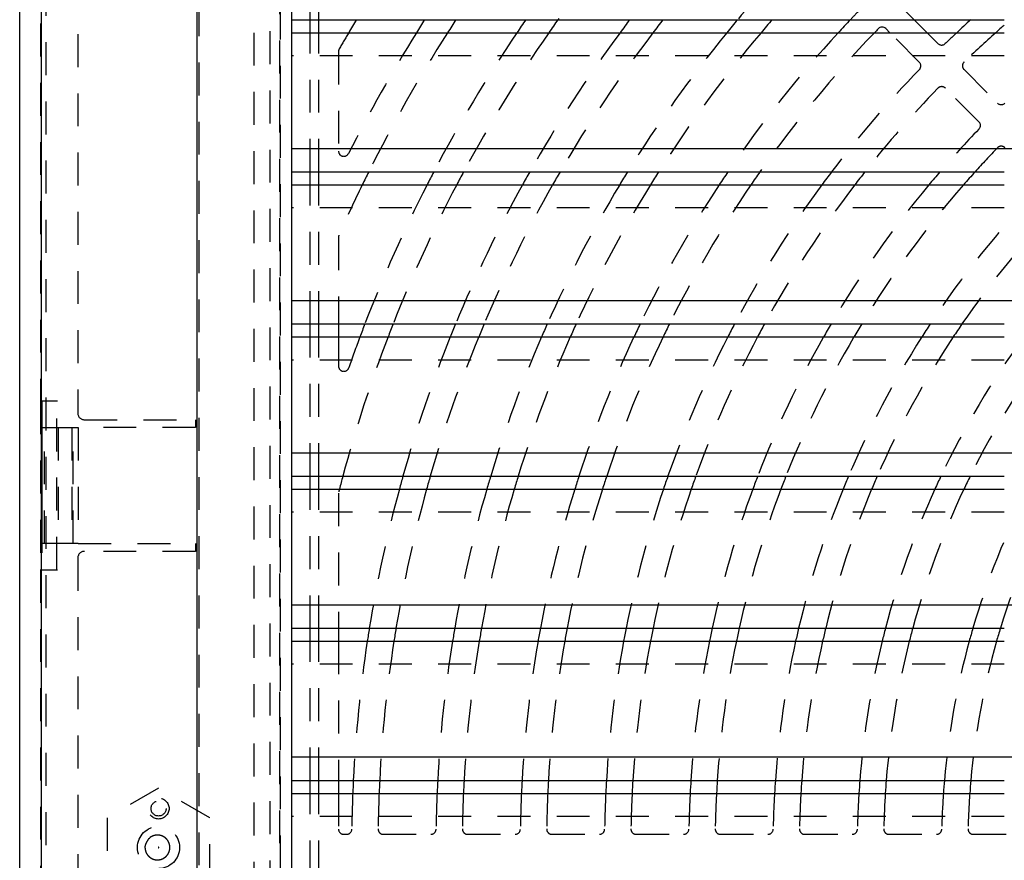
# Model space of a CAD drawing. Extents: x 3.3 to 34.5, y 1 to 22.4.
# Tile 3 of 34: x 3.4 to 7.1, y 7.2 to 10.4. Entities that reach past the tile are written whole.
import ezdxf

# ---------------------------------------------------------------- set-up
doc = ezdxf.new("R2010")
doc.units = 0
doc.linetypes.add('HIDDEN', pattern=[0.1875, 0.125, -0.0625])
doc.layers.add('ACSRY', color=30, linetype='CONTINUOUS')

# ---------------------------------------------------------------- blocks, each defined once
blk = doc.blocks.new('*E1')
at = {"layer": 'ACSRY', "color": 30, "linetype": 'HIDDEN'}
blk.add_circle((0, 0), 1, dxfattribs=at)

msp = doc.modelspace()

# ---------------------------------------------------------------- linework, layer by layer
at = {"layer": 'ACSRY', "color": 30, "linetype": 'CONTINUOUS'}
for p, q in [((4.0452, 1.477), (4.0452, 13.0585)), ((3.3706, 1.734), (3.3706, 12.8015)), ((3.4527, 12.8015), (3.4527, 1.734)), ((4.404, 9.9222), (4.404, 10.4126)), ((4.404, 10.4126), (7.11, 10.4126)), ((4.474, 10.3632), (4.474, 10.4126)), ((4.5064, 10.3632), (4.5064, 10.4126)), ((6.7673, 10.4126), (6.8167, 10.3632)), ((4.404, 10.3632), (7.11, 10.3632)), ((6.6752, 10.3632), (6.6599, 10.3786)), ((15.279, 9.9222), (4.404, 9.9222)), ((4.404, 9.3442), (4.404, 9.8346)), ((4.404, 9.8346), (7.11, 9.8346)), ((4.474, 9.7852), (4.474, 9.8346)), ((4.5064, 9.7852), (4.5064, 9.8346)), ((4.404, 9.7852), (7.11, 9.7852)), ((15.279, 9.3442), (4.404, 9.3442)), ((4.404, 8.7662), (4.404, 9.2566)), ((4.404, 9.2566), (7.11, 9.2566)), ((4.474, 9.2072), (4.474, 9.2566)), ((4.5064, 9.2072), (4.5064, 9.2566)), ((4.5814, 9.2566), (4.5814, 9.2072)), ((4.404, 9.2072), (7.11, 9.2072)), ((15.279, 8.7662), (4.404, 8.7662)), ((4.404, 8.1882), (4.404, 8.6786)), ((4.404, 8.6786), (7.11, 8.6786)), ((4.474, 8.6292), (4.474, 8.6786)), ((4.5064, 8.6292), (4.5064, 8.6786)), ((4.404, 8.6292), (7.11, 8.6292)), ((15.279, 8.1882), (4.404, 8.1882)), ((4.404, 7.6102), (4.404, 8.1006)), ((4.404, 8.1006), (7.11, 8.1006)), ((4.474, 8.0512), (4.474, 8.1006)), ((4.5064, 8.0512), (4.5064, 8.1006)), ((4.5814, 8.1006), (4.5814, 8.0512)), ((4.404, 8.0512), (7.11, 8.0512)), ((15.279, 7.6102), (4.404, 7.6102)), ((4.404, 7.0322), (4.404, 7.5226)), ((4.404, 7.5226), (7.11, 7.5226)), ((4.474, 7.4732), (4.474, 7.5226)), ((4.5064, 7.4732), (4.5064, 7.5226)), ((4.5814, 7.5226), (4.5814, 7.4732)), ((4.404, 7.4732), (7.11, 7.4732))]:
    msp.add_line(p, q, dxfattribs=at)
at = {"layer": 'ACSRY', "color": 30, "linetype": 'HIDDEN'}
for p, q in [((4.3218, 1.4686), (4.3218, 13.0668)), ((4.2617, 1.688), (4.2617, 12.8475)), ((3.4701, 12.802), (3.4701, 1.7335)), ((4.3575, 12.8086), (4.3575, 1.7268)), ((4.3615, 1.7878), (4.3615, 12.7477)), ((4.0522, 2.7001), (4.0522, 11.8353)), ((4.474, 10.4126), (4.474, 10.9412)), ((4.5064, 10.4126), (4.5064, 10.9412)), ((3.4491, 10.8477), (3.4491, 8.9627)), ((3.5914, 10.5827), (3.5914, 8.9177)), ((4.404, 10.4126), (4.404, 10.5002)), ((6.7306, 10.4493), (6.7673, 10.4126)), ((4.474, 9.8346), (4.474, 10.3632)), ((4.5064, 9.8346), (4.5064, 10.3632)), ((6.7872, 10.2513), (6.6752, 10.3632)), ((6.8167, 10.3632), (6.8579, 10.322)), ((4.5814, 10.2918), (4.5814, 9.9134)), ((7.11, 10.2756), (4.404, 10.2756)), ((6.9569, 10.223), (7.0842, 10.0957)), ((7.0135, 10.025), (6.8862, 10.1523)), ((4.404, 9.8346), (4.404, 9.9222)), ((4.474, 9.2566), (4.474, 9.7852)), ((4.5064, 9.2566), (4.5064, 9.7852)), ((7.11, 9.6976), (4.404, 9.6976)), ((4.5814, 9.5862), (4.5814, 9.2566)), ((4.404, 9.2566), (4.404, 9.3442)), ((4.474, 8.6786), (4.474, 9.2072)), ((4.5064, 8.6786), (4.5064, 9.2072)), ((4.5814, 9.2072), (4.5814, 9.0966)), ((7.11, 9.1196), (4.404, 9.1196)), ((3.4491, 8.9627), (3.4552, 8.9627)), ((3.4491, 8.9627), (3.4491, 8.3227)), ((3.5111, 8.9627), (3.4552, 8.9627)), ((3.4552, 8.9627), (3.4552, 8.3227)), ((3.514, 8.9627), (3.5111, 8.9627)), ((3.5111, 8.3227), (3.5111, 8.9627)), ((3.4544, 8.8627), (3.5182, 8.8627)), ((3.4544, 8.8627), (3.4544, 8.4227)), ((3.4644, 8.4227), (3.4644, 8.8627)), ((3.5165, 8.8627), (3.5165, 8.4227)), ((3.5182, 8.8627), (3.5686, 8.8627)), ((3.5686, 8.8627), (3.5733, 8.8627)), ((3.5686, 8.8627), (3.5686, 8.4227)), ((3.5733, 8.8627), (3.593, 8.8627)), ((3.5733, 8.4227), (3.5733, 8.8627)), ((4.0384, 8.8627), (3.593, 8.8627)), ((3.593, 8.8627), (3.593, 8.4227)), ((3.6164, 8.8927), (4.0384, 8.8927)), ((4.0384, 8.8927), (4.0384, 8.8627)), ((4.404, 8.6786), (4.404, 8.7662)), ((4.474, 8.1006), (4.474, 8.6292)), ((4.5064, 8.1006), (4.5064, 8.6292)), ((4.5814, 8.6133), (4.5814, 8.1006)), ((7.11, 8.5416), (4.404, 8.5416)), ((3.5182, 8.4227), (3.4544, 8.4227)), ((3.5686, 8.4227), (3.5182, 8.4227)), ((3.5733, 8.4227), (3.5686, 8.4227)), ((3.593, 8.4227), (3.5733, 8.4227)), ((3.593, 8.4227), (4.0384, 8.4227)), ((4.0384, 8.4227), (4.0384, 8.3927)), ((4.0384, 8.3927), (3.6164, 8.3927)), ((3.5914, 8.3677), (3.5914, 6.1677)), ((3.4552, 8.3227), (3.4491, 8.3227)), ((3.4491, 8.3227), (3.4491, 6.2127)), ((3.4552, 8.3227), (3.5111, 8.3227)), ((3.5111, 8.3227), (3.514, 8.3227)), ((4.404, 8.1006), (4.404, 8.1882)), ((4.474, 7.5226), (4.474, 8.0512)), ((4.5064, 7.5226), (4.5064, 8.0512)), ((4.5814, 8.0512), (4.5814, 7.5226)), ((7.11, 7.9636), (4.404, 7.9636)), ((4.404, 7.5226), (4.404, 7.6102)), ((3.8979, 7.4929), (3.7029, 7.3803)), ((4.0929, 7.3803), (3.8979, 7.4929)), ((4.474, 6.9446), (4.474, 7.4732)), ((4.5064, 6.9446), (4.5064, 7.4732)), ((4.5814, 7.4732), (4.5814, 7.3377)), ((3.7029, 7.3803), (3.7029, 7.1552)), ((4.0929, 7.1552), (4.0929, 7.3803)), ((7.11, 7.3856), (4.404, 7.3856)), ((4.6014, 7.3177), (4.6119, 7.3177)), ((4.7519, 7.3177), (4.9319, 7.3177)), ((5.072, 7.3177), (5.252, 7.3177)), ((5.392, 7.3177), (5.572, 7.3177)), ((5.712, 7.3177), (5.8921, 7.3177)), ((6.0321, 7.3177), (6.2121, 7.3177)), ((6.3522, 7.3177), (6.5322, 7.3177)), ((6.6722, 7.3177), (6.8523, 7.3177)), ((6.9923, 7.3177), (7.1724, 7.3177))]:
    msp.add_line(p, q, dxfattribs=at)
for points in [[(3.8604, 7.301), (3.8649, 7.305, -0.030155), (3.8698, 7.3083, -0.029622), (3.875, 7.3109, -0.031496), (3.8807, 7.3129, -0.033063), (3.887, 7.3143, -0.032464), (3.8938, 7.3148, -0.035755), (3.9009, 7.3143, -0.03719), (3.9079, 7.3126, -0.038334), (3.9148, 7.3099, -0.038531), (3.9212, 7.3061, -0.038977), (3.9268, 7.3014, -0.038925), (3.9316, 7.296, -0.037839), (3.9354, 7.2901, -0.037238), (3.9381, 7.284, -0.035417), (3.9399, 7.2779, -0.034159), (3.9409, 7.2719, -0.030455), (3.941, 7.2662, -0.031759), (3.9405, 7.2605, -0.032422), (3.9391, 7.2544, -0.031093), (3.9368, 7.2483, -0.034906), (3.9335, 7.2422, -0.03653), (3.9292, 7.2366, -0.037886), (3.9239, 7.2315, -0.038171), (3.9179, 7.2273, -0.039008), (3.9112, 7.224, -0.039026), (3.9042, 7.2218, -0.038252), (3.8972, 7.2208, -0.037809), (3.8902, 7.2208, -0.036396), (3.8837, 7.2218, -0.035038), (3.8776, 7.2235, -0.030901), (3.8721, 7.2259, -0.033129), (3.8669, 7.2291, -0.035253), (3.8618, 7.2332, -0.03184), (3.8571, 7.2382, -0.033675), (3.8531, 7.2438, -0.038012), (3.8501, 7.2499, -0.042727), (3.8481, 7.2565, -0.033887), (3.8468, 7.2629, -0.012378), (3.8461, 7.269, -0.045103), (3.8474, 7.2765, -0.083713), (3.8523, 7.2873, -0.040117), (3.8604, 7.301, -0.019479)], [(3.8973, 7.2683), (3.8974, 7.2684, -0.030343), (3.8975, 7.2685, -0.031432), (3.8976, 7.2685, -0.033167), (3.8977, 7.2686, -0.03261), (3.8978, 7.2686, -0.031798), (3.8979, 7.2686, -0.035299), (3.898, 7.2686, -0.036552), (3.8982, 7.2686, -0.038034), (3.8983, 7.2685, -0.038444), (3.8984, 7.2685, -0.039118), (3.8985, 7.2684, -0.039046), (3.8986, 7.2683, -0.038121), (3.8987, 7.2682, -0.037753), (3.8988, 7.2681, -0.036307), (3.8988, 7.268, -0.034681), (3.8988, 7.2679, -0.030842), (3.8988, 7.2678, -0.0322), (3.8988, 7.2677, -0.031742), (3.8988, 7.2675, -0.030399), (3.8988, 7.2674, -0.034163), (3.8987, 7.2673, -0.035529), (3.8986, 7.2672, -0.03728), (3.8986, 7.2671, -0.037878), (3.8985, 7.267, -0.039019), (3.8983, 7.267, -0.039059), (3.8982, 7.2669, -0.038448), (3.8981, 7.2669, -0.038441), (3.8979, 7.2669, -0.037729), (3.8978, 7.2669, -0.035609), (3.8977, 7.2669, -0.030802), (3.8976, 7.2669, -0.033878), (3.8975, 7.267, -0.035175), (3.8974, 7.2671, -0.030912), (3.8973, 7.2671, -0.033169), (3.8972, 7.2672, -0.037996), (3.8972, 7.2674, -0.043232), (3.8971, 7.2675, -0.03368), (3.8971, 7.2676, -0.011519), (3.8971, 7.2677, -0.045356), (3.8971, 7.2678, -0.085081), (3.8972, 7.2681, -0.039885), (3.8973, 7.2683, -0.019351)]]:
    msp.add_lwpolyline(points, format="xyb", dxfattribs=at)
for centre, radius in [((3.898, 7.4157), 0.0285), ((3.8979, 7.2677), 0.08)]:
    msp.add_circle(centre, radius, dxfattribs=at)
for centre, radius, start, end in [((9.8414, 7.2677), 5.53, 138.3724, 145.3415), ((9.8414, 7.2677), 5.43, 137.4278, 144.6088), ((9.8414, 7.2677), 4.25, 120.1911, 132.2722), ((9.8414, 7.2677), 5.21, 135.7669, 142.871), ((9.8414, 7.2677), 4.89, 135.8169, 139.9757), ((9.8414, 7.2677), 4.57, 135.8738, 136.5166), ((9.8414, 7.2677), 6.07, 149.33836, 150.01035), ((9.8414, 7.2677), 5.85, 148.05228, 153.21129), ((9.8414, 7.2677), 5.75, 147.42876, 153.48685), ((9.8414, 7.2677), 5.53, 145.9605, 152.344), ((9.8414, 7.2677), 5.43, 145.2446, 151.7896), ((9.8414, 7.2677), 5.21, 143.5482, 150.4837), ((9.8414, 7.2677), 5.11, 142.7155, 149.8469), ((9.8414, 7.2677), 4.89, 140.7262, 148.3377), ((9.8414, 7.2677), 4.79, 139.7411, 147.597), ((9.8414, 7.2677), 4.57, 137.3629, 145.8288), ((9.8414, 7.2677), 4.47, 136.1712, 144.9541), ((9.8414, 7.2677), 4.25, 133.2515, 134.0607), ((9.8414, 7.2677), 4.15, 131.7632, 134.0288), ((6.872, 10.3362), 0.02, 225.0021, 314.0606), ((4.6014, 10.2918), 0.02, 150.0103, 180), ((6.773, 10.2372), 0.02, 315.9391, 45.0013), ((6.971, 10.2372), 0.02, 134.029, 224.9955), ((9.8414, 7.2677), 4.25, 135.9393, 142.8461), ((9.8414, 7.2677), 4.15, 135.9712, 141.7926), ((6.872, 10.1382), 0.02, 44.9983, 135.9723), ((7.0983, 10.1099), 0.02, 225.0017, 313.9835), ((6.9993, 10.0109), 0.02, 316.0133, 45.0032), ((9.8414, 7.2677), 3.93, 136.0154, 139.2217), ((4.6014, 9.9134), 0.02, 180, 333.2113), ((9.8414, 7.2677), 3.83, 136.0527, 137.9185), ((7.0983, 9.9119), 0.02, 44.9988, 136.053), ((9.8414, 7.2677), 5.75, 154.03474, 156.13272), ((9.8414, 7.2677), 5.53, 152.9194, 158.9218), ((9.8414, 7.2677), 5.43, 152.3785, 158.5146), ((9.8414, 7.2677), 5.21, 151.105, 157.5591), ((9.8414, 7.2677), 5.11, 150.4843, 157.0952), ((9.8414, 7.2677), 4.89, 149.0142, 156.0016), ((9.8414, 7.2677), 4.79, 148.2931, 155.4679), ((9.8414, 7.2677), 4.57, 146.5729, 154.2026), ((9.8414, 7.2677), 4.47, 145.7227, 153.5814), ((9.8414, 7.2677), 4.25, 143.6758, 152.0982), ((9.8414, 7.2677), 4.15, 142.654, 151.3647), ((9.8414, 7.2677), 3.93, 140.1645, 149.5982), ((9.8414, 7.2677), 3.83, 138.9049, 148.7164), ((9.8414, 7.2677), 3.61, 136.1049, 146.5699), ((9.8414, 7.2677), 3.51, 136.1493, 145.4855), ((4.6014, 9.5862), 0.02, 156.1327, 180), ((9.8414, 7.2677), 5.43, 159.0728, 164.9407), ((9.8414, 7.2677), 5.53, 159.4684, 160.7596), ((9.8414, 7.2677), 5.21, 158.1446, 164.2887), ((9.8414, 7.2677), 5.11, 157.6942, 163.973), ((9.8414, 7.2677), 4.89, 156.6326, 163.2312), ((9.8414, 7.2677), 4.79, 156.1148, 162.8704), ((9.8414, 7.2677), 4.57, 154.8874, 162.0183), ((9.8414, 7.2677), 4.47, 154.2852, 161.6018), ((9.8414, 7.2677), 4.25, 152.848, 160.6124), ((9.8414, 7.2677), 4.15, 152.1376, 160.1258), ((9.8414, 7.2677), 3.93, 150.4284, 158.962), ((9.8414, 7.2677), 3.83, 149.5759, 158.3855), ((9.8414, 7.2677), 3.61, 147.5029, 156.9952), ((9.8414, 7.2677), 3.51, 146.4569, 156.3003), ((9.8414, 7.2677), 3.29, 143.8775, 154.6073), ((9.8414, 7.2677), 3.19, 142.5554, 153.7517), ((4.6014, 9.0966), 0.02, 180, 340.7596), ((3.6164, 8.9177), 0.025, 180, 270), ((9.8414, 7.2677), 5.43, 165.4789, 165.5985), ((9.8414, 7.2677), 5.21, 164.8513, 170.8018), ((9.8414, 7.2677), 5.11, 164.5476, 170.6202), ((9.8414, 7.2677), 4.89, 163.8338, 170.1941), ((9.8414, 7.2677), 4.79, 163.4867, 169.9873), ((9.8414, 7.2677), 4.57, 162.6672, 169.5), ((9.8414, 7.2677), 4.47, 162.2667, 169.2623), ((9.8414, 7.2677), 4.25, 161.3157, 168.6993), ((9.8414, 7.2677), 4.15, 160.8482, 168.4233), ((9.8414, 7.2677), 3.93, 159.7304, 167.7655), ((9.8414, 7.2677), 3.83, 159.177, 167.4409), ((9.8414, 7.2677), 3.61, 157.8429, 166.6618), ((9.8414, 7.2677), 3.51, 157.1766, 166.2745), ((9.8414, 7.2677), 3.29, 155.5544, 165.3368), ((9.8414, 7.2677), 3.19, 154.7352, 164.8663), ((9.8414, 7.2677), 2.97, 152.715, 163.7153), ((9.8414, 7.2677), 2.87, 151.6803, 163.1312), ((3.6164, 8.3677), 0.025, 90, 180), ((9.8414, 7.2677), 5.21, 171.3508, 177.1966), ((9.8414, 7.2677), 5.11, 171.1802, 177.1417), ((9.8414, 7.2677), 4.89, 170.78, 177.0129), ((9.8414, 7.2677), 4.79, 170.5858, 176.9505), ((9.8414, 7.2677), 4.57, 170.1282, 176.8036), ((9.8414, 7.2677), 4.47, 169.9051, 176.732), ((9.8414, 7.2677), 4.25, 169.3766, 176.5626), ((9.8414, 7.2677), 4.15, 169.1175, 176.4797), ((9.8414, 7.2677), 3.93, 168.5002, 176.2824), ((9.8414, 7.2677), 3.83, 168.1957, 176.1852), ((9.8414, 7.2677), 3.61, 167.465, 175.9523), ((9.8414, 7.2677), 3.51, 167.1018, 175.8368), ((9.8414, 7.2677), 3.29, 166.2229, 175.5579), ((9.8414, 7.2677), 3.19, 165.782, 175.4183), ((9.8414, 7.2677), 2.97, 164.7041, 175.0781), ((9.8414, 7.2677), 2.87, 164.1573, 174.9062), ((9.8414, 7.2677), 5.21, 177.7395, 179.2331), ((9.8414, 7.2677), 5.11, 177.6952, 179.212), ((9.8414, 7.2677), 4.89, 177.5915, 179.1831), ((9.8414, 7.2677), 4.79, 177.5411, 179.1592), ((9.8414, 7.2677), 4.57, 177.4227, 179.1262), ((9.8414, 7.2677), 4.47, 177.365, 179.0987), ((9.8414, 7.2677), 4.25, 177.2285, 179.0607), ((9.8414, 7.2677), 4.15, 177.1617, 179.0288), ((9.8414, 7.2677), 3.93, 177.0026, 178.9846), ((9.8414, 7.2677), 3.83, 176.9243, 178.9473), ((9.8414, 7.2677), 3.61, 176.7367, 178.895), ((9.8414, 7.2677), 3.51, 176.6436, 178.8507), ((9.8414, 7.2677), 3.29, 176.4189, 178.7882), ((9.8414, 7.2677), 3.19, 176.3064, 178.7347), ((9.8414, 7.2677), 2.97, 176.0324, 178.6585), ((9.8414, 7.2677), 2.87, 175.8939, 178.5926), ((4.6014, 7.3377), 0.02, 180, 270), ((4.6119, 7.3377), 0.02, 270, 359.2331), ((4.7519, 7.3377), 0.02, 179.212, 270), ((4.9319, 7.3377), 0.02, 270, 359.1831), ((5.072, 7.3377), 0.02, 179.1592, 270), ((5.252, 7.3377), 0.02, 270, 359.1262), ((5.392, 7.3377), 0.02, 179.0987, 270), ((5.572, 7.3377), 0.02, 270, 359.0607), ((5.712, 7.3377), 0.02, 179.0288, 270), ((5.8921, 7.3377), 0.02, 270, 358.9846), ((6.0321, 7.3377), 0.02, 178.9473, 270), ((6.2121, 7.3377), 0.02, 270, 358.8951), ((6.3522, 7.3377), 0.02, 178.8507, 270), ((6.5322, 7.3377), 0.02, 270, 358.7882), ((6.6722, 7.3377), 0.02, 178.7347, 270), ((6.8523, 7.3377), 0.02, 270, 358.6585), ((6.9923, 7.3377), 0.02, 178.5926, 270)]:
    msp.add_arc(centre, radius, start, end, dxfattribs=at)
at = {"layer": 'ACSRY', "color": 30, "linetype": 'CONTINUOUS'}
for centre, radius, start, end in [((9.8414, 7.2677), 6.07, 148.79564, 149.33836), ((9.8414, 7.2677), 5.85, 147.48123, 148.05228), ((9.8414, 7.2677), 5.75, 146.84369, 147.42876), ((9.8414, 7.2677), 5.53, 145.3415, 145.9605), ((9.8414, 7.2677), 5.43, 144.6088, 145.2446), ((9.8414, 7.2677), 5.21, 142.871, 143.5482), ((9.8414, 7.2677), 5.11, 142.0172, 142.7155), ((9.8414, 7.2677), 4.89, 139.9757, 140.7262), ((9.8414, 7.2677), 4.79, 138.9636, 139.7411), ((9.8414, 7.2677), 4.57, 136.5166, 137.3629), ((9.8414, 7.2677), 4.25, 132.2722, 133.2515), ((9.8414, 7.2677), 4.47, 135.9013, 136.1712), ((6.6457, 10.3645), 0.02, 44.9968, 135.9035), ((9.8414, 7.2677), 4.15, 131.1621, 131.7632), ((9.8414, 7.2677), 5.75, 153.48685, 154.03474), ((9.8414, 7.2677), 5.53, 152.344, 152.9194), ((9.8414, 7.2677), 5.43, 151.7896, 152.3785), ((9.8414, 7.2677), 5.21, 150.4837, 151.105), ((9.8414, 7.2677), 5.11, 149.8469, 150.4843), ((9.8414, 7.2677), 4.89, 148.3377, 149.0142), ((9.8414, 7.2677), 4.79, 147.597, 148.2931), ((9.8414, 7.2677), 4.57, 145.8288, 146.5729), ((9.8414, 7.2677), 4.47, 144.9541, 145.7227), ((9.8414, 7.2677), 4.25, 142.8461, 143.6758), ((9.8414, 7.2677), 4.15, 141.7926, 142.654), ((9.8414, 7.2677), 3.93, 139.2217, 140.1645), ((9.8414, 7.2677), 3.83, 137.9185, 138.9049), ((9.8414, 7.2677), 5.53, 158.9218, 159.4684), ((9.8414, 7.2677), 5.43, 158.5146, 159.0728), ((9.8414, 7.2677), 5.21, 157.5591, 158.1446), ((9.8414, 7.2677), 5.11, 157.0952, 157.6942), ((9.8414, 7.2677), 4.89, 156.0016, 156.6326), ((9.8414, 7.2677), 4.79, 155.4679, 156.1148), ((9.8414, 7.2677), 4.57, 154.2026, 154.8874), ((9.8414, 7.2677), 4.47, 153.5814, 154.2852), ((9.8414, 7.2677), 4.25, 152.0982, 152.848), ((9.8414, 7.2677), 4.15, 151.3647, 152.1376), ((9.8414, 7.2677), 3.93, 149.5982, 150.4284), ((9.8414, 7.2677), 3.83, 148.7164, 149.5759), ((9.8414, 7.2677), 3.61, 146.5699, 147.5029), ((9.8414, 7.2677), 3.51, 145.4855, 146.4569), ((9.8414, 7.2677), 5.43, 164.9407, 165.4789), ((9.8414, 7.2677), 5.21, 164.2887, 164.8513), ((9.8414, 7.2677), 5.11, 163.973, 164.5476), ((9.8414, 7.2677), 4.89, 163.2312, 163.8338), ((9.8414, 7.2677), 4.79, 162.8704, 163.4867), ((9.8414, 7.2677), 4.57, 162.0183, 162.6672), ((9.8414, 7.2677), 4.47, 161.6018, 162.2667), ((9.8414, 7.2677), 4.25, 160.6124, 161.3157), ((9.8414, 7.2677), 4.15, 160.1258, 160.8482), ((9.8414, 7.2677), 3.93, 158.962, 159.7304), ((9.8414, 7.2677), 3.83, 158.3855, 159.177), ((9.8414, 7.2677), 3.61, 156.9952, 157.8429), ((9.8414, 7.2677), 3.51, 156.3003, 157.1766), ((9.8414, 7.2677), 3.29, 154.6073, 155.5544), ((9.8414, 7.2677), 3.19, 153.7517, 154.7352), ((9.8414, 7.2677), 5.21, 170.8018, 171.3508), ((9.8414, 7.2677), 5.11, 170.6202, 171.1802), ((9.8414, 7.2677), 4.89, 170.1941, 170.78), ((9.8414, 7.2677), 4.79, 169.9873, 170.5858), ((9.8414, 7.2677), 4.57, 169.5, 170.1282), ((9.8414, 7.2677), 4.47, 169.2623, 169.9051), ((9.8414, 7.2677), 4.25, 168.6993, 169.3766), ((9.8414, 7.2677), 4.15, 168.4233, 169.1175), ((9.8414, 7.2677), 3.93, 167.7655, 168.5002), ((9.8414, 7.2677), 3.83, 167.4409, 168.1957), ((9.8414, 7.2677), 3.61, 166.6618, 167.465), ((9.8414, 7.2677), 3.51, 166.2745, 167.1018), ((9.8414, 7.2677), 3.29, 165.3368, 166.2229), ((9.8414, 7.2677), 3.19, 164.8663, 165.782), ((9.8414, 7.2677), 2.97, 163.7153, 164.7041), ((9.8414, 7.2677), 2.87, 163.1312, 164.1573), ((9.8414, 7.2677), 5.21, 177.1966, 177.7395), ((9.8414, 7.2677), 5.11, 177.1417, 177.6952), ((9.8414, 7.2677), 4.89, 177.0129, 177.5915), ((9.8414, 7.2677), 4.79, 176.9505, 177.5411), ((9.8414, 7.2677), 4.57, 176.8036, 177.4227), ((9.8414, 7.2677), 4.47, 176.732, 177.365), ((9.8414, 7.2677), 4.25, 176.5626, 177.2285), ((9.8414, 7.2677), 4.15, 176.4797, 177.1617), ((9.8414, 7.2677), 3.93, 176.2824, 177.0026), ((9.8414, 7.2677), 3.83, 176.1852, 176.9243), ((9.8414, 7.2677), 3.61, 175.9523, 176.7367), ((9.8414, 7.2677), 3.51, 175.8368, 176.6436), ((9.8414, 7.2677), 3.29, 175.5579, 176.4189), ((9.8414, 7.2677), 3.19, 175.4183, 176.3064), ((9.8414, 7.2677), 2.97, 175.0781, 176.0324), ((9.8414, 7.2677), 2.87, 174.9062, 175.8939)]:
    msp.add_arc(centre, radius, start, end, dxfattribs=at)

# ---------------------------------------------------------------- block references
at = {"layer": 'ACSRY', "color": 30, "xscale": 0.039937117, "yscale": 0.039936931, "zscale": 0.039937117}
msp.add_blockref('*E1', (3.898, 7.4157), dxfattribs=at)

doc.saveas('drawing.dxf')
